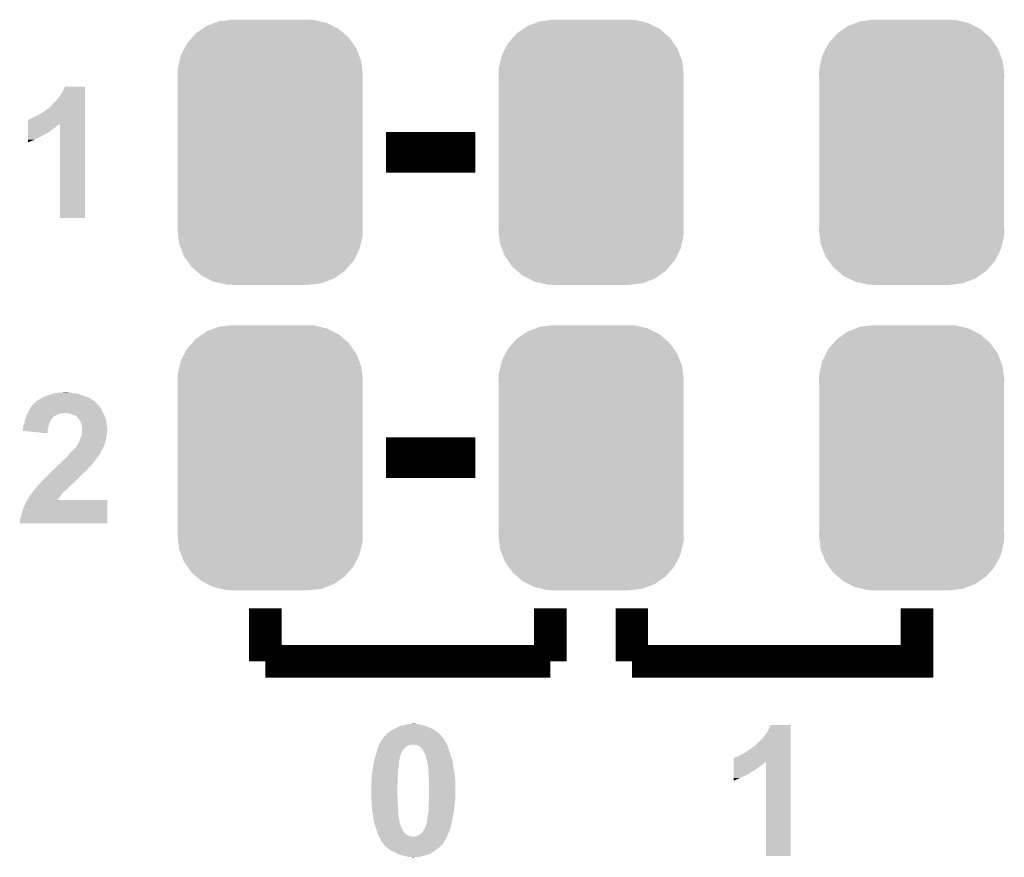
# Model space of a CAD drawing. Extents: x -1.4 to 24.2, y -3.9 to 53.4.
# Tile 6 of 56: x 4.4 to 10.6, y 3.9 to 9.1. Entities that reach past the tile are written whole.
import ezdxf

# ---------------------------------------------------------------- set-up
doc = ezdxf.new("R2010")
doc.units = 0
doc.layers.get('0').update_dxf_attribs({"linetype": 'CONTINUOUS'})
doc.layers.add('XSENSE_MTI-8_CLICK_V102_GTO', color=11, linetype='CONTINUOUS')
doc.layers.add('XSENSE_MTI-8_CLICK_V102_GTS', color=8, linetype='CONTINUOUS')

# ---------------------------------------------------------------- blocks, each defined once
blk = doc.blocks.new('CUSTOM_91')
for points in [[(-0.397192, 0.787482), (-0.346778, 0.80667), (0.391686, 0.787482), (0.353772, 0.80667)], [(-0.346778, 0.80667), (-0.319758, 0.816954), (0.353772, 0.80667), (0.308544, 0.816954)], [(-0.319758, 0.816954), (-0.25199, 0.82504), (0.308544, 0.816954), (0.27298, 0.82504)], [(-0.25199, 0.82504), (-0.23749, 0.82677), (0.27298, 0.82504), (0.23749, 0.82677)], [(-0.48704, 0.715032), (-0.465166, 0.74011), (0.49034, 0.715032), (0.461368, 0.74011)], [(-0.465166, 0.74011), (-0.423346, 0.769256), (0.461368, 0.74011), (0.427696, 0.769256)], [(-0.423346, 0.769256), (-0.397192, 0.787482), (0.427696, 0.769256), (0.391686, 0.787482)], [(-0.535174, 0.647234), (-0.519626, 0.67767), (0.537964, 0.647234), (0.516586, 0.67767)], [(-0.519626, 0.67767), (-0.48704, 0.715032), (0.516586, 0.67767), (0.49034, 0.715032)], [(-0.557316, 0.603886), (-0.535174, 0.647234), (0.55465, 0.603886), (0.537964, 0.647234)], [(-0.575988, 0.523164), (-0.565176, 0.569912), (0.573482, 0.523164), (0.567726, 0.569912)], [(-0.565176, 0.569912), (-0.557316, 0.603886), (0.567726, 0.569912), (0.55465, 0.603886)], [(-0.57785, 0.48768), (-0.575988, 0.523164), (0.57785, 0.48768), (0.573482, 0.523164)], [(-0.57658, 0.458364), (-0.57785, 0.48768), (0.57658, 0.458364), (0.57785, 0.48768)], [(-0.57658, 0.45836), (-0.57658, 0.458364), (0.57658, 0.45836), (0.57658, 0.458364)], [(-0.57658, -0.45836), (-0.57658, 0.45836), (0.57658, -0.45836), (0.57658, 0.45836)], [(-0.57785, -0.48768), (-0.576582, -0.458364), (0.57785, -0.48768), (0.57658, -0.458364)], [(-0.57348, -0.523164), (-0.57785, -0.48768), (0.575988, -0.523164), (0.57785, -0.48768)], [(-0.576582, -0.458364), (-0.57658, -0.45836), (0.57658, -0.458364), (0.57658, -0.45836)], [(-0.567726, -0.569912), (-0.57348, -0.523164), (0.565174, -0.569912), (0.575988, -0.523164)], [(-0.554648, -0.603886), (-0.567726, -0.569912), (0.557316, -0.603886), (0.565174, -0.569912)], [(-0.537964, -0.647234), (-0.554648, -0.603886), (0.535172, -0.647234), (0.557316, -0.603886)], [(-0.516584, -0.67767), (-0.537964, -0.647234), (0.519626, -0.67767), (0.535172, -0.647234)], [(-0.49034, -0.715032), (-0.516584, -0.67767), (0.487038, -0.715032), (0.519626, -0.67767)], [(-0.461366, -0.74011), (-0.49034, -0.715032), (0.465166, -0.74011), (0.487038, -0.715032)], [(-0.427696, -0.769256), (-0.461366, -0.74011), (0.423344, -0.769256), (0.465166, -0.74011)], [(-0.391684, -0.787482), (-0.427696, -0.769256), (0.397192, -0.787482), (0.423344, -0.769256)], [(-0.353772, -0.80667), (-0.391684, -0.787482), (0.346776, -0.80667), (0.397192, -0.787482)], [(-0.308542, -0.816954), (-0.353772, -0.80667), (0.319758, -0.816954), (0.346776, -0.80667)], [(-0.27298, -0.82504), (-0.308542, -0.816954), (0.251988, -0.82504), (0.319758, -0.816954)], [(-0.23749, -0.82677), (-0.27298, -0.82504), (0.23749, -0.82677), (0.251988, -0.82504)]]:
    blk.add_solid(points)

msp = doc.modelspace()

# ---------------------------------------------------------------- linework, layer by layer
at = {"layer": 'XSENSE_MTI-8_CLICK_V102_GTO'}
for points, const_width in [([(6.70306, 8.255), (7.26186, 8.255)], 0.254), ([(6.70306, 6.35), (7.26186, 6.35)], 0.254), ([(5.95122, 5.08), (5.95122, 5.4102)], 0.2032), ([(7.72922, 5.08), (7.72922, 5.4102)], 0.2032), ([(8.23722, 5.08), (8.23722, 5.4102)], 0.2032), ([(8.23722, 5.08), (10.01522, 5.08), (10.01522, 5.4102)], 0.2032), ([(5.95122, 5.08), (7.72922, 5.08)], 0.2032)]:
    msp.add_lwpolyline(points, dxfattribs=dict(at, const_width=const_width))
for points in [[(4.68884, 8.636002), (4.701542, 8.663918), (4.825998, 8.636002), (4.826, 8.663918)], [(4.701542, 8.663918), (4.701554, 8.66394), (4.826, 8.663918), (4.701554, 8.66394)], [(4.65582, 8.587738), (4.673602, 8.610602), (4.825996, 8.587738), (4.825998, 8.610602)], [(4.673602, 8.610602), (4.68884, 8.636002), (4.825998, 8.610602), (4.825998, 8.636002)], [(4.605024, 8.534402), (4.610102, 8.536946), (4.825996, 8.534402), (4.825996, 8.536946)], [(4.610102, 8.536946), (4.612642, 8.54202), (4.825996, 8.536946), (4.825996, 8.54202)], [(4.612642, 8.54202), (4.64058, 8.56996), (4.825996, 8.54202), (4.825996, 8.56996)], [(4.64058, 8.56996), (4.65582, 8.587738), (4.825996, 8.56996), (4.825996, 8.587738)], [(4.5085, 8.47344), (4.52882, 8.4836), (4.825994, 8.47344), (4.825994, 8.4836)], [(4.52882, 8.4836), (4.551682, 8.4963), (4.825994, 8.4836), (4.825994, 8.4963)], [(4.551682, 8.4963), (4.602482, 8.531862), (4.825994, 8.4963), (4.825996, 8.531862)], [(4.602482, 8.531862), (4.605024, 8.534402), (4.825996, 8.531862), (4.825996, 8.534402)], [(4.470414, 8.41502), (4.470416, 8.422638), (4.648198, 8.41502), (4.655818, 8.422638)], [(4.470414, 8.407398), (4.470414, 8.41502), (4.638038, 8.407398), (4.648198, 8.41502)], [(4.470416, 8.430258), (4.470418, 8.432764), (4.668516, 8.430258), (4.671022, 8.432764)], [(4.470416, 8.427718), (4.470416, 8.430258), (4.663438, 8.427718), (4.668516, 8.430258)], [(4.470416, 8.422638), (4.470416, 8.427718), (4.655818, 8.422638), (4.663438, 8.427718)], [(4.470418, 8.432764), (4.470422, 8.4582), (4.825992, 8.432764), (4.825994, 8.4582)], [(4.470422, 8.4582), (4.472946, 8.458206), (4.825994, 8.4582), (4.825994, 8.458206)], [(4.472946, 8.458206), (4.475486, 8.46074), (4.825994, 8.458206), (4.825994, 8.46074)], [(4.475486, 8.46074), (4.480564, 8.460742), (4.825994, 8.46074), (4.825994, 8.460742)], [(4.480564, 8.460742), (4.49326, 8.46836), (4.825994, 8.460742), (4.825994, 8.46836)], [(4.49326, 8.46836), (4.5085, 8.47344), (4.825994, 8.46836), (4.825994, 8.47344)], [(4.67106, 7.846082), (4.671022, 8.432764), (4.825978, 7.846082), (4.825992, 8.432764)], [(4.470402, 8.33374), (4.470404, 8.35152), (4.51358, 8.33374), (4.54914, 8.35152)], [(4.470404, 8.35152), (4.470408, 8.37184), (4.54914, 8.35152), (4.584702, 8.37184)], [(4.470408, 8.379458), (4.470412, 8.39978), (4.599938, 8.379458), (4.62534, 8.39978)], [(4.470408, 8.37184), (4.470408, 8.379458), (4.584702, 8.37184), (4.599938, 8.379458)], [(4.470412, 8.39978), (4.470414, 8.407398), (4.62534, 8.39978), (4.638038, 8.407398)], [(4.4704, 8.315992), (4.470402, 8.33374), (4.4704, 8.315992), (4.51358, 8.33374)], [(4.825978, 7.84606), (4.67106, 7.846082), (4.825978, 7.84606), (4.825978, 7.846082)], [(4.632962, 6.75132), (4.668522, 6.7564), (4.762502, 6.75132), (4.737102, 6.7564)], [(4.6863, 6.7564), (4.706604, 6.758938), (4.726944, 6.7564), (4.719322, 6.758938)], [(4.706604, 6.758938), (4.706622, 6.75894), (4.719322, 6.758938), (4.706622, 6.75894)], [(4.513574, 6.692892), (4.523746, 6.70306), (4.89712, 6.692892), (4.884928, 6.70306)], [(4.523746, 6.70306), (4.52628, 6.703082), (4.884928, 6.70306), (4.8849, 6.703082)], [(4.52628, 6.703082), (4.526302, 6.7056), (4.8849, 6.703082), (4.88188, 6.7056)], [(4.526302, 6.7056), (4.531366, 6.705606), (4.88188, 6.7056), (4.881872, 6.705606)], [(4.531366, 6.705606), (4.53644, 6.71068), (4.881872, 6.705606), (4.874262, 6.71068)], [(4.53644, 6.71068), (4.544062, 6.71576), (4.874262, 6.71068), (4.866644, 6.71576)], [(4.544062, 6.71576), (4.544064, 6.715762), (4.866644, 6.71576), (4.86664, 6.715762)], [(4.544064, 6.715762), (4.554222, 6.720842), (4.86664, 6.715762), (4.858172, 6.720842)], [(4.554222, 6.720842), (4.558028, 6.72338), (4.858172, 6.720842), (4.85394, 6.72338)], [(4.558028, 6.72338), (4.56184, 6.72592), (4.85394, 6.72338), (4.848014, 6.72592)], [(4.56184, 6.72592), (4.574538, 6.731), (4.848014, 6.72592), (4.836158, 6.731)], [(4.574538, 6.731), (4.587238, 6.73608), (4.836158, 6.731), (4.820918, 6.73608)], [(4.587238, 6.73608), (4.632954, 6.751318), (4.820918, 6.73608), (4.775202, 6.751318)], [(4.632954, 6.751318), (4.632962, 6.75132), (4.775202, 6.751318), (4.762502, 6.75132)], [(4.4704, 6.6294), (4.479288, 6.647178), (4.940018, 6.6294), (4.93014, 6.647178)], [(4.479288, 6.647178), (4.485638, 6.659876), (4.93014, 6.647178), (4.92506, 6.659876)], [(4.485638, 6.659876), (4.48818, 6.66496), (4.92506, 6.659876), (4.91998, 6.66496)], [(4.48818, 6.66496), (4.49021, 6.667498), (4.91998, 6.66496), (4.917442, 6.667498)], [(4.49021, 6.667498), (4.496308, 6.67512), (4.917442, 6.667498), (4.91236, 6.67512)], [(4.496308, 6.67512), (4.49834, 6.67766), (4.91236, 6.67512), (4.909822, 6.67766)], [(4.49834, 6.67766), (4.50596, 6.68528), (4.909822, 6.67766), (4.902202, 6.68528)], [(4.50596, 6.68528), (4.511028, 6.690346), (4.902202, 6.68528), (4.899666, 6.690346)], [(4.511028, 6.690346), (4.511042, 6.69036), (4.899666, 6.690346), (4.897142, 6.69036)], [(4.511042, 6.69036), (4.513574, 6.692892), (4.897142, 6.69036), (4.89712, 6.692892)], [(4.448046, 6.56336), (4.45008, 6.57352), (4.605018, 6.56336), (4.609082, 6.57352)], [(4.45008, 6.57352), (4.450502, 6.57606), (4.609082, 6.57352), (4.6101, 6.57606)], [(4.450502, 6.57606), (4.452196, 6.586218), (4.6101, 6.57606), (4.61518, 6.586218)], [(4.452196, 6.586218), (4.452622, 6.588762), (4.61518, 6.586218), (4.616874, 6.588762)], [(4.452622, 6.588762), (4.454736, 6.593838), (4.616874, 6.588762), (4.620258, 6.593838)], [(4.454736, 6.593838), (4.456848, 6.598906), (4.620258, 6.593838), (4.622794, 6.598906)], [(4.456848, 6.598906), (4.456854, 6.59892), (4.622794, 6.598906), (4.625334, 6.59892)], [(4.456854, 6.59892), (4.461086, 6.609078), (4.625334, 6.59892), (4.6355, 6.609078)], [(4.461086, 6.609078), (4.46426, 6.6167), (4.6355, 6.609078), (4.65074, 6.6167)], [(4.46426, 6.6167), (4.46532, 6.61924), (4.65074, 6.6167), (4.65709, 6.61924)], [(4.46532, 6.61924), (4.469128, 6.626858), (4.65709, 6.61924), (4.676136, 6.626858)], [(4.469128, 6.626858), (4.46913, 6.62686), (4.676136, 6.626858), (4.686298, 6.62686)], [(4.46913, 6.62686), (4.4704, 6.6294), (4.686298, 6.62686), (4.696458, 6.6294)], [(4.72186, 6.62686), (4.704078, 6.6294), (4.94143, 6.62686), (4.940018, 6.6294)], [(4.737098, 6.62432), (4.72186, 6.62686), (4.94284, 6.62432), (4.94143, 6.62686)], [(4.7498, 6.61924), (4.737098, 6.62432), (4.94515, 6.61924), (4.94284, 6.62432)], [(4.759958, 6.61416), (4.7498, 6.61924), (4.947458, 6.61416), (4.94515, 6.61924)], [(4.770114, 6.611622), (4.759958, 6.61416), (4.948612, 6.611622), (4.947458, 6.61416)], [(4.78028, 6.60146), (4.770114, 6.611622), (4.953232, 6.60146), (4.948612, 6.611622)], [(4.784346, 6.596378), (4.78028, 6.60146), (4.95554, 6.596378), (4.953232, 6.60146)], [(4.79044, 6.58876), (4.784346, 6.596378), (4.95808, 6.58876), (4.95554, 6.596378)], [(4.795016, 6.581136), (4.79044, 6.58876), (4.96062, 6.581136), (4.95808, 6.58876)], [(4.79806, 6.576062), (4.795016, 6.581136), (4.96062, 6.576062), (4.96062, 6.581136)], [(4.802124, 6.5659), (4.79806, 6.576062), (4.96062, 6.5659), (4.96062, 6.576062)], [(4.43738, 6.51766), (4.437386, 6.520186), (4.594008, 6.51766), (4.59429, 6.520186)], [(4.592298, 6.502402), (4.43738, 6.51766), (4.592298, 6.502402), (4.594008, 6.51766)], [(4.437386, 6.520186), (4.43992, 6.522726), (4.59429, 6.520186), (4.594576, 6.522726)], [(4.43992, 6.525258), (4.439922, 6.530342), (4.59486, 6.525258), (4.59613, 6.530342)], [(4.43992, 6.522726), (4.43992, 6.525258), (4.594576, 6.522726), (4.59486, 6.525258)], [(4.439922, 6.530342), (4.44246, 6.537964), (4.59613, 6.530342), (4.598036, 6.537964)], [(4.44246, 6.54558), (4.442462, 6.550664), (4.59994, 6.54558), (4.60139, 6.550664)], [(4.44246, 6.537964), (4.44246, 6.54558), (4.598036, 6.537964), (4.59994, 6.54558)], [(4.442462, 6.550664), (4.44754, 6.560822), (4.60139, 6.550664), (4.604292, 6.560822)], [(4.44754, 6.560822), (4.448046, 6.56336), (4.604292, 6.560822), (4.605018, 6.56336)], [(4.803138, 6.563362), (4.802124, 6.5659), (4.960984, 6.563362), (4.96062, 6.5659)], [(4.80822, 6.537962), (4.803138, 6.563362), (4.964612, 6.537962), (4.960984, 6.563362)], [(4.80822, 6.530338), (4.80822, 6.537962), (4.9657, 6.530338), (4.964612, 6.537962)], [(4.80822, 6.520178), (4.80822, 6.530338), (4.9657, 6.520178), (4.9657, 6.530338)], [(4.80822, 6.510018), (4.80822, 6.520178), (4.96316, 6.510018), (4.9657, 6.520178)], [(4.80822, 6.502402), (4.80822, 6.510018), (4.96316, 6.502402), (4.96316, 6.510018)], [(4.7879, 6.44398), (4.796028, 6.4643), (4.952998, 6.44398), (4.95808, 6.4643)], [(4.796028, 6.4643), (4.79806, 6.46938), (4.95808, 6.4643), (4.958804, 6.46938)], [(4.79806, 6.46938), (4.803502, 6.48208), (4.958804, 6.46938), (4.96062, 6.48208)], [(4.803502, 6.48208), (4.80568, 6.487162), (4.96062, 6.48208), (4.961466, 6.487162)], [(4.80568, 6.487162), (4.807372, 6.497318), (4.961466, 6.487162), (4.96316, 6.497318)], [(4.807372, 6.497318), (4.80822, 6.502402), (4.96316, 6.497318), (4.96316, 6.502402)], [(4.73569, 6.380482), (4.744722, 6.390642), (4.92252, 6.380482), (4.9276, 6.390642)], [(4.744722, 6.390642), (4.751492, 6.39572), (4.9276, 6.390642), (4.93014, 6.39572)], [(4.751492, 6.39572), (4.754882, 6.398262), (4.93014, 6.39572), (4.931664, 6.398262)], [(4.754882, 6.398262), (4.763008, 6.408422), (4.931664, 6.398262), (4.93776, 6.408422)], [(4.763008, 6.408422), (4.76504, 6.41096), (4.93776, 6.408422), (4.939028, 6.41096)], [(4.76504, 6.41096), (4.77266, 6.418584), (4.939028, 6.41096), (4.94284, 6.418584)], [(4.77266, 6.418584), (4.774362, 6.423656), (4.94284, 6.418584), (4.945378, 6.423656)], [(4.774362, 6.423656), (4.775214, 6.426196), (4.945378, 6.423656), (4.94538, 6.426196)], [(4.775214, 6.426196), (4.775216, 6.4262), (4.94538, 6.426196), (4.94538, 6.4262)], [(4.775216, 6.4262), (4.777744, 6.426216), (4.94538, 6.4262), (4.945388, 6.426216)], [(4.777744, 6.426216), (4.780282, 6.433822), (4.945388, 6.426216), (4.948646, 6.433822)], [(4.780282, 6.433822), (4.787898, 6.443978), (4.948646, 6.433822), (4.952998, 6.443978)], [(4.787898, 6.443978), (4.7879, 6.44398), (4.952998, 6.443978), (4.952998, 6.44398)], [(4.68122, 6.3246), (4.70408, 6.34492), (4.883782, 6.3246), (4.899024, 6.34492)], [(4.70408, 6.34492), (4.719884, 6.3627), (4.899024, 6.34492), (4.91236, 6.3627)], [(4.719884, 6.3627), (4.73569, 6.380482), (4.91236, 6.3627), (4.92252, 6.380482)], [(4.597398, 6.24332), (4.617718, 6.26364), (4.80568, 6.24332), (4.82854, 6.26364)], [(4.617718, 6.26364), (4.6228, 6.26872), (4.82854, 6.26364), (4.83362, 6.26872)], [(4.6228, 6.26872), (4.63691, 6.281422), (4.83362, 6.26872), (4.846322, 6.281422)], [(4.63691, 6.281422), (4.648202, 6.291584), (4.846322, 6.281422), (4.85479, 6.291584)], [(4.648202, 6.291584), (4.650742, 6.29666), (4.85479, 6.291584), (4.85902, 6.29666)], [(4.650742, 6.29666), (4.65582, 6.30174), (4.85902, 6.29666), (4.864098, 6.30174)], [(4.65582, 6.30174), (4.66344, 6.30682), (4.864098, 6.30174), (4.869178, 6.30682)], [(4.66344, 6.30682), (4.673602, 6.314442), (4.869178, 6.30682), (4.874896, 6.314442)], [(4.673602, 6.314442), (4.675502, 6.316978), (4.874896, 6.314442), (4.8768, 6.316978)], [(4.675502, 6.316978), (4.679314, 6.32206), (4.8768, 6.316978), (4.881878, 6.32206)], [(4.679314, 6.32206), (4.68122, 6.3246), (4.881878, 6.32206), (4.883782, 6.3246)], [(4.551316, 6.19506), (4.564378, 6.2103), (4.75742, 6.19506), (4.77266, 6.2103)], [(4.564378, 6.2103), (4.597398, 6.24332), (4.77266, 6.2103), (4.80568, 6.24332)], [(4.502912, 6.139182), (4.513072, 6.15188), (4.696462, 6.139182), (4.7117, 6.15188)], [(4.513072, 6.15188), (4.5212, 6.16204), (4.7117, 6.15188), (4.72186, 6.16204)], [(4.5212, 6.16204), (4.533898, 6.177278), (4.72186, 6.16204), (4.737098, 6.177278)], [(4.533898, 6.177278), (4.538982, 6.182362), (4.737098, 6.177278), (4.742182, 6.182362)], [(4.538982, 6.182362), (4.54914, 6.19252), (4.742182, 6.182362), (4.75437, 6.19252)], [(4.54914, 6.19252), (4.551316, 6.19506), (4.75437, 6.19252), (4.75742, 6.19506)], [(4.4577, 6.0706), (4.466828, 6.085818), (4.965696, 6.0706), (4.9657, 6.085818)], [(4.466828, 6.085818), (4.466842, 6.08584), (4.9657, 6.085818), (4.655862, 6.08584)], [(4.466842, 6.08584), (4.47294, 6.096004), (4.655862, 6.08584), (4.662608, 6.096004)], [(4.47294, 6.096004), (4.472946, 6.098546), (4.662608, 6.096004), (4.664296, 6.098546)], [(4.472946, 6.098546), (4.475478, 6.10108), (4.664296, 6.098546), (4.66598, 6.10108)], [(4.475478, 6.10108), (4.478022, 6.103624), (4.66598, 6.10108), (4.668014, 6.103624)], [(4.478022, 6.103624), (4.4831, 6.113778), (4.668014, 6.103624), (4.676138, 6.113778)], [(4.4831, 6.113778), (4.485642, 6.11886), (4.676138, 6.113778), (4.681218, 6.11886)], [(4.485642, 6.11886), (4.490714, 6.123936), (4.681218, 6.11886), (4.683758, 6.123936)], [(4.490714, 6.123936), (4.493252, 6.126474), (4.683758, 6.123936), (4.686294, 6.126474)], [(4.493252, 6.126474), (4.49326, 6.126482), (4.686294, 6.126474), (4.686294, 6.126482)], [(4.49326, 6.126482), (4.495158, 6.129014), (4.686294, 6.126482), (4.6863, 6.129014)], [(4.495158, 6.129014), (4.50088, 6.13664), (4.6863, 6.129014), (4.69392, 6.13664)], [(4.50088, 6.13664), (4.502912, 6.139182), (4.69392, 6.13664), (4.696462, 6.139182)], [(4.434842, 6.014722), (4.445, 6.04012), (4.965688, 6.014722), (4.965692, 6.04012)], [(4.445, 6.04012), (4.4577, 6.0706), (4.965692, 6.04012), (4.965696, 6.0706)], [(4.419602, 5.948682), (4.42214, 5.956304), (4.965678, 5.948682), (4.96568, 5.956304)], [(4.42214, 5.956304), (4.422142, 5.963922), (4.96568, 5.956304), (4.96568, 5.963922)], [(4.422142, 5.963922), (4.424678, 5.97154), (4.96568, 5.963922), (4.965682, 5.97154)], [(4.424678, 5.97154), (4.42976, 5.99186), (4.965682, 5.97154), (4.965684, 5.99186)], [(4.42976, 5.99186), (4.434842, 6.014722), (4.965684, 5.99186), (4.965688, 6.014722)], [(4.4196, 5.941082), (4.419602, 5.948682), (4.965678, 5.941082), (4.965678, 5.948682)], [(4.965678, 5.94106), (4.4196, 5.941082), (4.965678, 5.94106), (4.965678, 5.941082)], [(6.76402, 4.66344), (6.77418, 4.66852), (6.985, 4.66344), (6.969762, 4.66852)], [(6.77418, 4.66852), (6.789418, 4.676138), (6.969762, 4.66852), (6.954522, 4.676138)], [(6.789418, 4.676138), (6.794504, 4.67868), (6.954522, 4.676138), (6.939282, 4.67868)], [(6.794504, 4.67868), (6.81228, 4.68122), (6.939282, 4.67868), (6.93293, 4.68122)], [(6.81228, 4.68122), (6.822432, 4.683758), (6.93293, 4.68122), (6.926582, 4.683758)], [(6.822432, 4.683758), (6.832602, 4.6863), (6.926582, 4.683758), (6.91388, 4.6863)], [(6.832602, 4.6863), (6.852922, 4.68884), (6.91388, 4.6863), (6.903722, 4.68884)], [(6.852922, 4.68884), (6.873226, 4.691378), (6.893564, 4.68884), (6.885942, 4.691378)], [(6.873226, 4.691378), (6.873242, 4.69138), (6.885942, 4.691378), (6.873242, 4.69138)], [(9.09066, 4.65582), (9.100826, 4.683738), (9.227818, 4.65582), (9.22782, 4.683738)], [(9.100826, 4.683738), (9.100836, 4.68376), (9.22782, 4.683738), (9.100836, 4.68376)], [(6.69036, 4.605026), (6.690366, 4.607566), (7.058656, 4.605026), (7.05654, 4.607566)], [(6.690366, 4.607566), (6.692902, 4.610104), (7.05654, 4.607566), (7.054424, 4.610104)], [(6.692902, 4.610104), (6.695448, 4.61518), (7.054424, 4.610104), (7.050194, 4.61518)], [(6.695448, 4.61518), (6.703062, 4.617724), (7.050194, 4.61518), (7.048074, 4.617724)], [(6.703062, 4.617724), (6.70475, 4.620258), (7.048074, 4.617724), (7.045962, 4.620258)], [(6.70475, 4.620258), (6.708142, 4.625342), (7.045962, 4.620258), (7.039862, 4.625342)], [(6.708142, 4.625342), (6.715762, 4.63296), (7.039862, 4.625342), (7.03072, 4.63296)], [(6.715762, 4.63296), (6.732694, 4.64566), (7.03072, 4.63296), (7.01548, 4.64566)], [(6.732694, 4.64566), (6.736082, 4.6482), (7.01548, 4.64566), (7.01167, 4.6482)], [(6.736082, 4.6482), (6.751314, 4.655818), (7.01167, 4.6482), (7.000242, 4.655818)], [(6.751314, 4.655818), (6.751318, 4.65582), (7.000242, 4.655818), (7.00024, 4.65582)], [(6.751318, 4.65582), (6.76402, 4.66344), (7.00024, 4.65582), (6.985, 4.66344)], [(9.0424, 4.58978), (9.05764, 4.607558), (9.227816, 4.58978), (9.227816, 4.607558)], [(9.05764, 4.607558), (9.075422, 4.630422), (9.227816, 4.607558), (9.227818, 4.630422)], [(9.075422, 4.630422), (9.09066, 4.65582), (9.227818, 4.630422), (9.227818, 4.65582)], [(6.65226, 4.538982), (6.656774, 4.549142), (6.819904, 4.538982), (6.830064, 4.549142)], [(6.656774, 4.549142), (6.659032, 4.55422), (6.830064, 4.549142), (6.840222, 4.55422)], [(6.659032, 4.55422), (6.66016, 4.556758), (6.840222, 4.55422), (6.84784, 4.556758)], [(6.66016, 4.556758), (6.66129, 4.5593), (6.84784, 4.556758), (6.858002, 4.5593)], [(6.66129, 4.559302), (6.66242, 4.56184), (6.863084, 4.559302), (6.868164, 4.56184)], [(6.66129, 4.5593), (6.66129, 4.559302), (6.858002, 4.5593), (6.863084, 4.559302)], [(6.66242, 4.56184), (6.668768, 4.574538), (7.08406, 4.56184), (7.07644, 4.574538)], [(6.668768, 4.574538), (6.675118, 4.587236), (7.07644, 4.574538), (7.07136, 4.587236)], [(6.675118, 4.587236), (6.67512, 4.58724), (7.07136, 4.587236), (7.071358, 4.58724)], [(6.67512, 4.58724), (6.681646, 4.594858), (7.071358, 4.58724), (7.063744, 4.594858)], [(6.681646, 4.594858), (6.688174, 4.602476), (7.063744, 4.594858), (7.0612, 4.602476)], [(6.688174, 4.602476), (6.690356, 4.605022), (7.0612, 4.602476), (7.058658, 4.605022)], [(6.690356, 4.605022), (6.69036, 4.605026), (7.058658, 4.605022), (7.058656, 4.605026)], [(6.883402, 4.5593), (6.873238, 4.56184), (7.085332, 4.5593), (7.08406, 4.56184)], [(6.893562, 4.559298), (6.883402, 4.5593), (7.085332, 4.559298), (7.085332, 4.5593)], [(6.901184, 4.556758), (6.893562, 4.559298), (7.086602, 4.556758), (7.085332, 4.559298)], [(6.908802, 4.55168), (6.901184, 4.556758), (7.089142, 4.55168), (7.086602, 4.556758)], [(6.91896, 4.546598), (6.908802, 4.55168), (7.091682, 4.546598), (7.089142, 4.55168)], [(6.9215, 4.544054), (6.91896, 4.546598), (7.092318, 4.544054), (7.091682, 4.546598)], [(6.921506, 4.541514), (6.9215, 4.544054), (7.092954, 4.541514), (7.092318, 4.544054)], [(8.950958, 4.51612), (9.001764, 4.55168), (9.227814, 4.51612), (9.227816, 4.55168)], [(9.001764, 4.55168), (9.004306, 4.551686), (9.227816, 4.55168), (9.227816, 4.551686)], [(9.004306, 4.551686), (9.0424, 4.58978), (9.227816, 4.551686), (9.227816, 4.58978)], [(6.634942, 4.478022), (6.63702, 4.48564), (6.789422, 4.478022), (6.79196, 4.48564)], [(6.63702, 4.48564), (6.643878, 4.5085), (6.79196, 4.48564), (6.79958, 4.5085)], [(6.643878, 4.5085), (6.64464, 4.51104), (6.79958, 4.5085), (6.80085, 4.51104)], [(6.64464, 4.51104), (6.646718, 4.51866), (6.80085, 4.51104), (6.804662, 4.51866)], [(6.646718, 4.51866), (6.649488, 4.528822), (6.804662, 4.51866), (6.81228, 4.528822)], [(6.649488, 4.528822), (6.650874, 4.5339), (6.81228, 4.528822), (6.814822, 4.5339)], [(6.650874, 4.5339), (6.65226, 4.538982), (6.814822, 4.5339), (6.819904, 4.538982)], [(6.92912, 4.533898), (6.921506, 4.541514), (7.094858, 4.533898), (7.092954, 4.541514)], [(6.934838, 4.526278), (6.92912, 4.533898), (7.096762, 4.526278), (7.094858, 4.533898)], [(6.93674, 4.52374), (6.934838, 4.526278), (7.097714, 4.52374), (7.096762, 4.526278)], [(6.941822, 4.511038), (6.93674, 4.52374), (7.102478, 4.511038), (7.097714, 4.52374)], [(6.94563, 4.505962), (6.941822, 4.511038), (7.10438, 4.505962), (7.102478, 4.511038)], [(6.949442, 4.500878), (6.94563, 4.505962), (7.105906, 4.500878), (7.10438, 4.505962)], [(6.95198, 4.48818), (6.949442, 4.500878), (7.109716, 4.48818), (7.105906, 4.500878)], [(6.953886, 4.48056), (6.95198, 4.48818), (7.112, 4.48056), (7.109716, 4.48818)], [(8.882384, 4.480562), (8.89254, 4.48564), (9.227814, 4.480562), (9.227814, 4.48564)], [(8.89254, 4.48564), (8.91032, 4.49326), (9.227814, 4.48564), (9.227814, 4.49326)], [(8.91032, 4.49326), (8.930638, 4.50342), (9.227814, 4.49326), (9.227814, 4.50342)], [(8.930638, 4.50342), (8.950958, 4.51612), (9.227814, 4.50342), (9.227814, 4.51612)], [(6.62201, 4.41706), (6.62432, 4.429762), (6.7818, 4.41706), (6.78434, 4.429762)], [(6.62432, 4.429762), (6.628014, 4.450082), (6.78434, 4.429762), (6.78434, 4.450082)], [(6.628014, 4.450082), (6.6294, 4.4577), (6.78434, 4.450082), (6.786244, 4.4577)], [(6.6294, 4.4577), (6.630092, 4.460242), (6.786244, 4.4577), (6.78688, 4.460242)], [(6.630092, 4.460242), (6.631478, 4.465324), (6.78688, 4.460242), (6.786882, 4.465324)], [(6.631478, 4.465324), (6.632864, 4.470404), (6.786882, 4.465324), (6.78942, 4.470404)], [(6.632864, 4.470404), (6.634942, 4.478022), (6.78942, 4.470404), (6.789422, 4.478022)], [(6.95452, 4.478018), (6.953886, 4.48056), (7.112694, 4.478018), (7.112, 4.48056)], [(6.95706, 4.472936), (6.95452, 4.478018), (7.11408, 4.472936), (7.112694, 4.478018)], [(6.95706, 4.470398), (6.95706, 4.472936), (7.114772, 4.470398), (7.11408, 4.472936)], [(6.9596, 4.46024), (6.95706, 4.470398), (7.117542, 4.46024), (7.114772, 4.470398)], [(6.961124, 4.45262), (6.9596, 4.46024), (7.11962, 4.45262), (7.117542, 4.46024)], [(6.96214, 4.44754), (6.961124, 4.45262), (7.120468, 4.44754), (7.11962, 4.45262)], [(6.966374, 4.42214), (6.96214, 4.44754), (7.1247, 4.42214), (7.120468, 4.44754)], [(6.96722, 4.417062), (6.966374, 4.42214), (7.125482, 4.417062), (7.1247, 4.42214)], [(8.872232, 4.4196), (8.872234, 4.427218), (9.02716, 4.4196), (9.039858, 4.427218)], [(8.872234, 4.434838), (8.872236, 4.439918), (9.04748, 4.434838), (9.057634, 4.439918)], [(8.872234, 4.427218), (8.872234, 4.434838), (9.039858, 4.427218), (9.04748, 4.434838)], [(8.872236, 4.450078), (8.872238, 4.455124), (9.067796, 4.450078), (9.072842, 4.455124)], [(8.872236, 4.447536), (8.872236, 4.450078), (9.06272, 4.447536), (9.067796, 4.450078)], [(8.872236, 4.439918), (8.872236, 4.447536), (9.057634, 4.439918), (9.06272, 4.447536)], [(8.872238, 4.455124), (8.872242, 4.47802), (9.227812, 4.455124), (9.227814, 4.47802)], [(8.872242, 4.47802), (8.874766, 4.478026), (9.227814, 4.47802), (9.227814, 4.478026)], [(8.874766, 4.478026), (8.877306, 4.48056), (9.227814, 4.478026), (9.227814, 4.48056)], [(8.877306, 4.48056), (8.882384, 4.480562), (9.227814, 4.48056), (9.227814, 4.480562)], [(9.07288, 3.865902), (9.072842, 4.455124), (9.227798, 3.865902), (9.227812, 4.455124)], [(6.61416, 4.35356), (6.61557, 4.36626), (6.77672, 4.35356), (6.77672, 4.36626)], [(6.61557, 4.36626), (6.6167, 4.37642), (6.77672, 4.36626), (6.77817, 4.37642)], [(6.6167, 4.37642), (6.617462, 4.384042), (6.77817, 4.37642), (6.77926, 4.384042)], [(6.617462, 4.384042), (6.61924, 4.40182), (6.77926, 4.384042), (6.77926, 4.40182)], [(6.61924, 4.401822), (6.62201, 4.41706), (6.77926, 4.401822), (6.7818, 4.41706)], [(6.61924, 4.40182), (6.61924, 4.401822), (6.77926, 4.40182), (6.77926, 4.401822)], [(6.96976, 4.386582), (6.96722, 4.417062), (7.130172, 4.386582), (7.125482, 4.417062)], [(6.96976, 4.356102), (6.96976, 4.386582), (7.13486, 4.356102), (7.130172, 4.386582)], [(8.872222, 4.35356), (8.872224, 4.37134), (8.91286, 4.35356), (8.95096, 4.37134)], [(8.872224, 4.37134), (8.872226, 4.37896), (8.95096, 4.37134), (8.968738, 4.37896)], [(8.872226, 4.37896), (8.872228, 4.39166), (8.968738, 4.37896), (8.983982, 4.39166)], [(8.872228, 4.39928), (8.87223, 4.40944), (8.999218, 4.39928), (9.01446, 4.40944)], [(8.872228, 4.39166), (8.872228, 4.39928), (8.983982, 4.39166), (8.999218, 4.39928)], [(8.87223, 4.40944), (8.872232, 4.4196), (9.01446, 4.40944), (9.02716, 4.4196)], [(6.61162, 4.31292), (6.61307, 4.323082), (6.77559, 4.31292), (6.77672, 4.323082)], [(6.61162, 4.30022), (6.61162, 4.31292), (6.77418, 4.30022), (6.77559, 4.31292)], [(6.61162, 4.239262), (6.61162, 4.30022), (6.77418, 4.239262), (6.77418, 4.30022)], [(6.61307, 4.323082), (6.61416, 4.330702), (6.77672, 4.323082), (6.77672, 4.330702)], [(6.61416, 4.330702), (6.61416, 4.35356), (6.77672, 4.330702), (6.77672, 4.35356)], [(6.96976, 4.353558), (6.96976, 4.356102), (7.13502, 4.353558), (7.13486, 4.356102)], [(6.9723, 4.338318), (6.96976, 4.353558), (7.135972, 4.338318), (7.13502, 4.353558)], [(6.9723, 4.315462), (6.9723, 4.338318), (7.1374, 4.315462), (7.135972, 4.338318)], [(6.9723, 4.23672), (6.9723, 4.315462), (7.1374, 4.23672), (7.1374, 4.315462)], [(8.87222, 4.335814), (8.872222, 4.35356), (8.87222, 4.335814), (8.91286, 4.35356)], [(6.61162, 4.231638), (6.61162, 4.239262), (6.775706, 4.231638), (6.77418, 4.239262)], [(6.61196, 4.226562), (6.61162, 4.231638), (6.77672, 4.226562), (6.775706, 4.231638)], [(6.613992, 4.196078), (6.61196, 4.226562), (6.77672, 4.196078), (6.77672, 4.226562)], [(6.61416, 4.19354), (6.613992, 4.196078), (6.776916, 4.19354), (6.77672, 4.196078)], [(6.6167, 4.157978), (6.61416, 4.19354), (6.779652, 4.157978), (6.776916, 4.19354)], [(6.96976, 4.180838), (6.971664, 4.19608), (7.130794, 4.180838), (7.13232, 4.19608)], [(6.96976, 4.14528), (6.96976, 4.180838), (7.12724, 4.14528), (7.130794, 4.180838)], [(6.971664, 4.19608), (6.9723, 4.20116), (7.13232, 4.19608), (7.132954, 4.20116)], [(6.9723, 4.20116), (6.9723, 4.23672), (7.132954, 4.20116), (7.1374, 4.23672)], [(6.621, 4.13004), (6.6167, 4.157978), (6.7818, 4.13004), (6.779652, 4.157978)], [(6.62178, 4.12496), (6.621, 4.13004), (6.7818, 4.12496), (6.7818, 4.13004)], [(6.623474, 4.114802), (6.62178, 4.12496), (6.7818, 4.114802), (6.7818, 4.12496)], [(6.626014, 4.09956), (6.623474, 4.114802), (6.78434, 4.09956), (6.7818, 4.114802)], [(6.96468, 4.117338), (6.965188, 4.11988), (7.121696, 4.117338), (7.12216, 4.11988)], [(6.96468, 4.107178), (6.96468, 4.117338), (7.11985, 4.107178), (7.121696, 4.117338)], [(6.965188, 4.11988), (6.96722, 4.13004), (7.12216, 4.11988), (7.124192, 4.13004)], [(6.96722, 4.13004), (6.96976, 4.145278), (7.124192, 4.13004), (7.127238, 4.145278)], [(6.96976, 4.145278), (6.96976, 4.14528), (7.127238, 4.145278), (7.12724, 4.14528)], [(6.62686, 4.09448), (6.626014, 4.09956), (6.785356, 4.09448), (6.78434, 4.09956)], [(6.628386, 4.08686), (6.62686, 4.09448), (6.78688, 4.08686), (6.785356, 4.09448)], [(6.630416, 4.076702), (6.628386, 4.08686), (6.78942, 4.076702), (6.78688, 4.08686)], [(6.630924, 4.074164), (6.630416, 4.076702), (6.78942, 4.074164), (6.78942, 4.076702)], [(6.63194, 4.069082), (6.630924, 4.074164), (6.791114, 4.069082), (6.78942, 4.074164)], [(6.635328, 4.058918), (6.63194, 4.069082), (6.7945, 4.058918), (6.791114, 4.069082)], [(6.639562, 4.04622), (6.635328, 4.058918), (6.79958, 4.04622), (6.7945, 4.058918)], [(6.9469, 4.041138), (6.95198, 4.05384), (7.105764, 4.041138), (7.109228, 4.05384)], [(6.95198, 4.05384), (6.955364, 4.064), (7.109228, 4.05384), (7.112, 4.064)], [(6.955364, 4.064), (6.957058, 4.069078), (7.112, 4.064), (7.112922, 4.069078)], [(6.957058, 4.069078), (6.95706, 4.076696), (7.112922, 4.069078), (7.114308, 4.076696)], [(6.95706, 4.076696), (6.959598, 4.081776), (7.114308, 4.076696), (7.115232, 4.081776)], [(6.959598, 4.081776), (6.9596, 4.089396), (7.115232, 4.081776), (7.116616, 4.089396)], [(6.9596, 4.089396), (6.96214, 4.097022), (7.116616, 4.089396), (7.118004, 4.097022)], [(6.96214, 4.097022), (6.96468, 4.107178), (7.118004, 4.097022), (7.11985, 4.107178)], [(6.642948, 4.03606), (6.639562, 4.04622), (6.80466, 4.03606), (6.79958, 4.04622)], [(6.64718, 4.02336), (6.642948, 4.03606), (6.80974, 4.02336), (6.80466, 4.03606)], [(6.650082, 4.013202), (6.64718, 4.02336), (6.81736, 4.013202), (6.80974, 4.02336)], [(6.652258, 4.005586), (6.650082, 4.013202), (6.824974, 4.005586), (6.81736, 4.013202)], [(6.652258, 4.005582), (6.652258, 4.005586), (6.824976, 4.005582), (6.824974, 4.005586)], [(6.65352, 4.003062), (6.652258, 4.005582), (6.82498, 4.003062), (6.824976, 4.005582)], [(6.65353, 4.00304), (6.65352, 4.003062), (6.827516, 4.00304), (6.82498, 4.003062)], [(6.65607, 3.99796), (6.65353, 4.00304), (6.837678, 3.99796), (6.827516, 4.00304)], [(6.65861, 3.992882), (6.65607, 3.99796), (6.845296, 3.992882), (6.837678, 3.99796)], [(6.65988, 3.99034), (6.65861, 3.992882), (6.852922, 3.99034), (6.845296, 3.992882)], [(6.883396, 3.9878), (6.90626, 3.99542), (7.085076, 3.9878), (7.088124, 3.99542)], [(6.90626, 3.99542), (6.921494, 4.005576), (7.088124, 3.99542), (7.092186, 4.005576)], [(6.921494, 4.005576), (6.924034, 4.00558), (7.092186, 4.005576), (7.092188, 4.00558)], [(6.924034, 4.00558), (6.931658, 4.013198), (7.092188, 4.00558), (7.095236, 4.013198)], [(6.931658, 4.013198), (6.936738, 4.020816), (7.095236, 4.013198), (7.098282, 4.020816)], [(6.936738, 4.020816), (6.93928, 4.02844), (7.098282, 4.020816), (7.101332, 4.02844)], [(6.93928, 4.02844), (6.94385, 4.036058), (7.101332, 4.02844), (7.10438, 4.036058)], [(6.94385, 4.036058), (6.9469, 4.041138), (7.10438, 4.036058), (7.105764, 4.041138)], [(6.660896, 3.9878), (6.65988, 3.99034), (6.863078, 3.9878), (6.852922, 3.99034)], [(6.661914, 3.985258), (6.660896, 3.9878), (7.08406, 3.985258), (7.085076, 3.9878)], [(6.66496, 3.97764), (6.661914, 3.985258), (7.079826, 3.97764), (7.08406, 3.985258)], [(6.672578, 3.967482), (6.66496, 3.97764), (7.074182, 3.967482), (7.079826, 3.97764)], [(6.674274, 3.9624), (6.672578, 3.967482), (7.07136, 3.9624), (7.074182, 3.967482)], [(6.67512, 3.959862), (6.674274, 3.9624), (7.069772, 3.959862), (7.07136, 3.9624)], [(6.680194, 3.949714), (6.67512, 3.959862), (7.06343, 3.949714), (7.069772, 3.959862)], [(6.68273, 3.9497), (6.680194, 3.949714), (7.063422, 3.9497), (7.06343, 3.949714)], [(6.68818, 3.942078), (6.68273, 3.9497), (7.058658, 3.942078), (7.063422, 3.9497)], [(6.695438, 3.931922), (6.68818, 3.942078), (7.048502, 3.931922), (7.058658, 3.942078)], [(6.707634, 3.92176), (6.695438, 3.931922), (7.03834, 3.92176), (7.048502, 3.931922)], [(6.713732, 3.916678), (6.707634, 3.92176), (7.030718, 3.916678), (7.03834, 3.92176)], [(6.725922, 3.90652), (6.713732, 3.916678), (7.020558, 3.90652), (7.030718, 3.916678)], [(6.725926, 3.906518), (6.725922, 3.90652), (7.020556, 3.906518), (7.020558, 3.90652)], [(6.734812, 3.90144), (6.725926, 3.906518), (7.0104, 3.90144), (7.020556, 3.906518)], [(6.743702, 3.89636), (6.734812, 3.90144), (7.00405, 3.89636), (7.0104, 3.90144)], [(6.753866, 3.891278), (6.743702, 3.89636), (6.997698, 3.891278), (7.00405, 3.89636)], [(6.769102, 3.88366), (6.753866, 3.891278), (6.985, 3.88366), (6.997698, 3.891278)], [(6.77418, 3.88112), (6.769102, 3.88366), (6.97992, 3.88112), (6.985, 3.88366)], [(6.78943, 3.876038), (6.77418, 3.88112), (6.969758, 3.876038), (6.97992, 3.88112)], [(6.8199, 3.865882), (6.78943, 3.876038), (6.934206, 3.865882), (6.969758, 3.876038)], [(6.81991, 3.86588), (6.8199, 3.865882), (6.9342, 3.86588), (6.934206, 3.865882)], [(6.845298, 3.8608), (6.81991, 3.86588), (6.913878, 3.8608), (6.9342, 3.86588)], [(6.868158, 3.858262), (6.860536, 3.8608), (6.873254, 3.858262), (6.89356, 3.8608)], [(6.873238, 3.85826), (6.868158, 3.858262), (6.873238, 3.85826), (6.873254, 3.858262)], [(9.227798, 3.86588), (9.07288, 3.865902), (9.227798, 3.86588), (9.227798, 3.865902)]]:
    msp.add_solid(points, dxfattribs=at)

# ---------------------------------------------------------------- block references
at = {"layer": 'XSENSE_MTI-8_CLICK_V102_GTS'}
for p in [(5.9817, 8.255), (7.98322, 8.255), (9.9822, 8.255), (5.9817, 6.35), (7.98322, 6.35), (9.9822, 6.35)]:
    msp.add_blockref('CUSTOM_91', p, dxfattribs=at)

doc.saveas('drawing.dxf')
